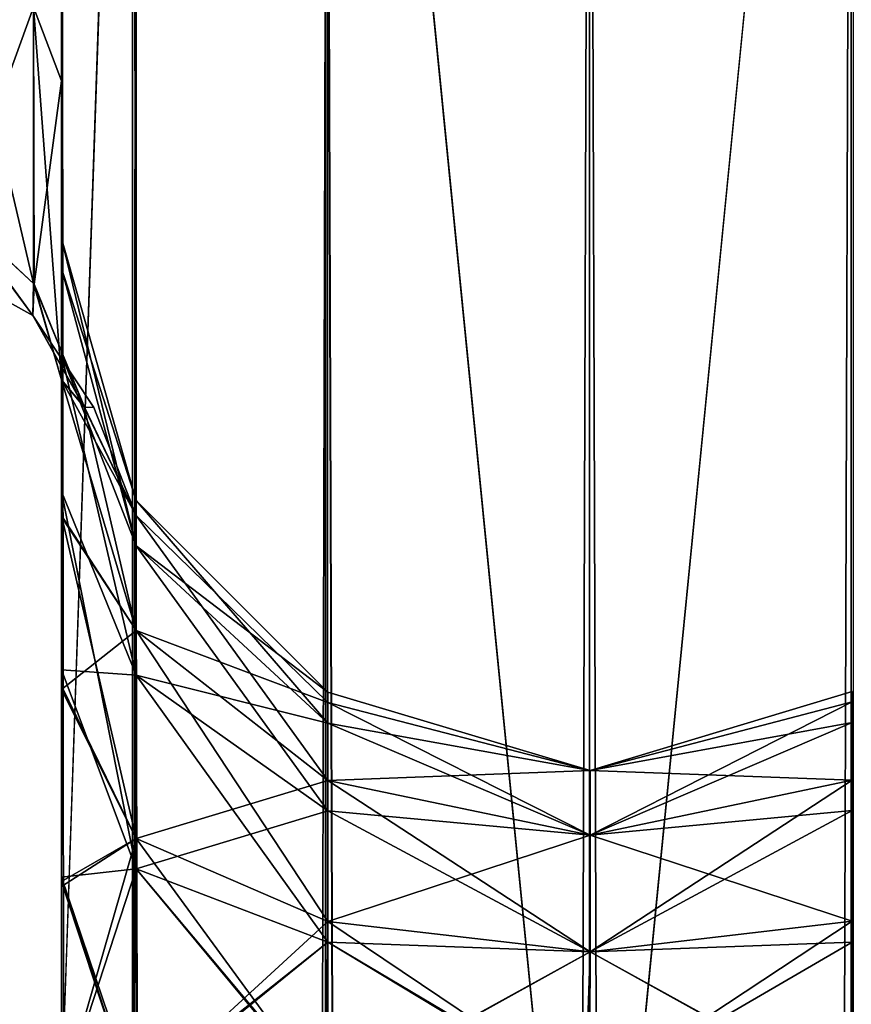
# Model space of a CAD drawing. Extents: x -23 to 470, y -2000 to 0.
# Tile 204 of 247: x 239 to 259, y -70 to -46. Entities that reach past the tile are written whole.
import ezdxf

# ---------------------------------------------------------------- set-up
doc = ezdxf.new("R2010")
doc.units = 0
doc.header["$LTSCALE"] = 65.185185
for name, color, linetype in [('274', 7, 'CONTINUOUS'), ('289', 7, 'CONTINUOUS'), ('290', 7, 'CONTINUOUS'), ('305', 7, 'CONTINUOUS'), ('306', 7, 'CONTINUOUS'), ('309', 7, 'CONTINUOUS'), ('310', 7, 'CONTINUOUS'), ('315', 7, 'CONTINUOUS'), ('316', 7, 'CONTINUOUS'), ('317', 7, 'CONTINUOUS'), ('318', 7, 'CONTINUOUS'), ('319', 7, 'CONTINUOUS'), ('334', 7, 'CONTINUOUS')]:
    doc.layers.add(name, color=color, linetype=linetype)

msp = doc.modelspace()

# ---------------------------------------------------------------- linework, layer by layer
at = {"layer": '274', "linetype": 'CONTINUOUS'}
for points in [[(240.45, -52.056, -35.671), (240.45, -54.119, -30.718), (240.45, -12.5, -95), (240.45, -52.056, -35.671)], [(240.45, -12.5, -95), (240.45, -54.119, -30.718), (240.45, -24.269, -28.753), (240.45, -12.5, -95)], [(240.45, -51.35, -40.999), (240.45, -52.056, -35.671), (240.45, -12.5, -95), (240.45, -51.35, -40.999)], [(240.45, -52.056, -46.327), (240.45, -51.35, -40.999), (240.45, -12.5, -95), (240.45, -52.056, -46.327)], [(240.45, -54.118, -51.28), (240.45, -52.056, -46.327), (240.45, -12.5, -95), (240.45, -54.118, -51.28)], [(240.45, -57.385, -55.521), (240.45, -54.118, -51.28), (240.45, -12.5, -95), (240.45, -57.385, -55.521)], [(240.45, -61.644, -58.772), (240.45, -57.385, -55.521), (240.45, -12.5, -95), (240.45, -61.644, -58.772)], [(240.45, -66.59, -60.815), (240.45, -61.644, -58.772), (240.45, -12.5, -95), (240.45, -66.59, -60.815)], [(240.45, -61.645, -64.228), (240.45, -66.59, -60.815), (240.45, -12.5, -95), (240.45, -61.645, -64.228)], [(240.45, -57.386, -67.478), (240.45, -61.645, -64.228), (240.45, -12.5, -95), (240.45, -57.386, -67.478)], [(240.45, -54.119, -71.718), (240.45, -57.386, -67.478), (240.45, -12.5, -95), (240.45, -54.119, -71.718)], [(240.45, -52.056, -76.671), (240.45, -54.119, -71.718), (240.45, -12.5, -95), (240.45, -52.056, -76.671)], [(240.45, -51.35, -81.999), (240.45, -52.056, -76.671), (240.45, -12.5, -95), (240.45, -51.35, -81.999)], [(240.45, -52.056, -87.327), (240.45, -51.35, -81.999), (240.45, -12.5, -95), (240.45, -52.056, -87.327)], [(240.45, -54.118, -92.28), (240.45, -52.056, -87.327), (240.45, -12.5, -95), (240.45, -54.118, -92.28)], [(240.45, -57.385, -96.521), (240.45, -54.118, -92.28), (240.45, -12.5, -95), (240.45, -57.385, -96.521)], [(240.45, -13.067, -97.86), (240.45, -57.385, -96.521), (240.45, -12.5, -95), (240.45, -13.067, -97.86)], [(240.45, -12.5, 95), (240.45, -12.5, 24.51), (240.45, -54.119, 92.282), (240.45, -12.5, 95)], [(240.45, -54.119, 92.282), (240.45, -12.5, 24.51), (240.45, -52.056, 87.329), (240.45, -54.119, 92.282)], [(240.45, -52.056, 87.329), (240.45, -12.5, 24.51), (240.45, -51.35, 82.001), (240.45, -52.056, 87.329)], [(240.45, -51.35, 82.001), (240.45, -12.5, 24.51), (240.45, -52.056, 76.673), (240.45, -51.35, 82.001)], [(240.45, -52.056, 76.673), (240.45, -12.5, 24.51), (240.45, -54.118, 71.72), (240.45, -52.056, 76.673)], [(240.45, -54.118, 71.72), (240.45, -12.5, 24.51), (240.45, -57.385, 67.479), (240.45, -54.118, 71.72)], [(240.45, -57.385, 67.479), (240.45, -12.5, 24.51), (240.45, -61.644, 64.228), (240.45, -57.385, 67.479)], [(240.45, -61.644, 64.228), (240.45, -12.5, 24.51), (240.45, -61.645, 58.772), (240.45, -61.644, 64.228)], [(240.45, -61.645, 58.772), (240.45, -12.5, 24.51), (240.45, -57.386, 55.522), (240.45, -61.645, 58.772)], [(240.45, -57.386, 55.522), (240.45, -12.5, 24.51), (240.45, -54.119, 51.282), (240.45, -57.386, 55.522)], [(240.45, -54.119, 51.282), (240.45, -12.5, 24.51), (240.45, -52.056, 46.329), (240.45, -54.119, 51.282)], [(240.45, -52.056, 46.329), (240.45, -12.5, 24.51), (240.45, -51.35, 41.001), (240.45, -52.056, 46.329)], [(240.45, -51.35, 41.001), (240.45, -12.5, 24.51), (240.45, -24.268, 28.753), (240.45, -51.35, 41.001)], [(240.45, -13.067, 97.86), (240.45, -12.5, 95), (240.45, -57.386, 96.522), (240.45, -13.067, 97.86)], [(240.45, -57.386, 96.522), (240.45, -12.5, 95), (240.45, -54.119, 92.282), (240.45, -57.386, 96.522)], [(240.45, -13.5, -98.734), (240.45, -57.385, -96.521), (240.45, -13.067, -97.86), (240.45, -13.5, -98.734)], [(240.45, -13.5, 98.734), (240.45, -13.067, 97.86), (240.45, -61.645, 99.772), (240.45, -13.5, 98.734)], [(240.45, -61.645, 99.772), (240.45, -13.067, 97.86), (240.45, -57.386, 96.522), (240.45, -61.645, 99.772)], [(240.45, -61.644, -99.772), (240.45, -57.385, -96.521), (240.45, -13.5, -98.734), (240.45, -61.644, -99.772)], [(240.45, -14.695, -100.301), (240.45, -61.644, -99.772), (240.45, -13.5, -98.734), (240.45, -14.695, -100.301)], [(240.45, -14.695, 100.301), (240.45, -13.5, 98.734), (240.45, -61.645, 99.772), (240.45, -14.695, 100.301)], [(240.45, -16.266, -101.5), (240.45, -61.644, -99.772), (240.45, -14.695, -100.301), (240.45, -16.266, -101.5)], [(240.45, -16.266, 101.5), (240.45, -14.695, 100.301), (240.45, -66.591, 101.816), (240.45, -16.266, 101.5)], [(240.45, -66.591, 101.816), (240.45, -14.695, 100.301), (240.45, -61.645, 99.772), (240.45, -66.591, 101.816)], [(240.45, -17.135, -101.931), (240.45, -61.644, -99.772), (240.45, -16.266, -101.5), (240.45, -17.135, -101.931)], [(240.45, -17.135, 101.931), (240.45, -16.266, 101.5), (240.45, -66.591, 101.816), (240.45, -17.135, 101.931)], [(240.45, -66.59, -101.815), (240.45, -61.644, -99.772), (240.45, -17.135, -101.931), (240.45, -66.59, -101.815)], [(240.45, -20, -102.5), (240.45, -66.59, -101.815), (240.45, -17.135, -101.931), (240.45, -20, -102.5)], [(240.45, -20, 102.5), (240.45, -17.135, 101.931), (240.45, -71.85, 102.5), (240.45, -20, 102.5)], [(240.45, -71.85, 102.5), (240.45, -17.135, 101.931), (240.45, -66.591, 101.816), (240.45, -71.85, 102.5)], [(240.45, -71.85, -102.5), (240.45, -66.59, -101.815), (240.45, -20, -102.5), (240.45, -71.85, -102.5)], [(240.45, -52.056, 35.673), (240.45, -51.35, 41.001), (240.45, -24.268, 28.753), (240.45, -52.056, 35.673)], [(240.45, -54.118, 30.72), (240.45, -52.056, 35.673), (240.45, -24.268, 28.753), (240.45, -54.118, 30.72)], [(240.45, -36.75, 27.648), (240.45, -54.118, 30.72), (240.45, -24.268, 28.753), (240.45, -36.75, 27.648)], [(240.45, -54.119, -30.718), (240.45, -57.386, -26.478), (240.45, -24.269, -28.753), (240.45, -54.119, -30.718)], [(240.45, -24.269, -28.753), (240.45, -57.386, -26.478), (240.45, -36.751, -27.648), (240.45, -24.269, -28.753)], [(240.45, -57.385, 26.479), (240.45, -54.118, 30.72), (240.45, -36.75, 27.648), (240.45, -57.385, 26.479)], [(240.45, -47.582, 21.378), (240.45, -57.385, 26.479), (240.45, -36.75, 27.648), (240.45, -47.582, 21.378)], [(240.45, -57.386, -26.478), (240.45, -61.645, -23.228), (240.45, -36.751, -27.648), (240.45, -57.386, -26.478)], [(240.45, -36.751, -27.648), (240.45, -61.645, -23.228), (240.45, -47.582, -21.378), (240.45, -36.751, -27.648)], [(240.45, -57.995, -15.109), (240.45, -54.723, -11.265), (240.45, -47.582, -21.378), (240.45, -57.995, -15.109)], [(240.45, -62.11, -18.038), (240.45, -57.995, -15.109), (240.45, -47.582, -21.378), (240.45, -62.11, -18.038)], [(240.45, -66.819, -19.873), (240.45, -62.11, -18.038), (240.45, -47.582, -21.378), (240.45, -66.819, -19.873)], [(240.45, -71.85, -20.5), (240.45, -66.819, -19.873), (240.45, -47.582, -21.378), (240.45, -71.85, -20.5)], [(240.45, -66.591, -21.184), (240.45, -71.85, -20.5), (240.45, -47.582, -21.378), (240.45, -66.591, -21.184)], [(240.45, -61.645, -23.228), (240.45, -66.591, -21.184), (240.45, -47.582, -21.378), (240.45, -61.645, -23.228)], [(240.45, -61.644, 23.228), (240.45, -57.385, 26.479), (240.45, -47.582, 21.378), (240.45, -61.644, 23.228)], [(240.45, -66.59, 21.185), (240.45, -61.644, 23.228), (240.45, -47.582, 21.378), (240.45, -66.59, 21.185)], [(240.45, -62.025, 17.992), (240.45, -66.59, 21.185), (240.45, -47.582, 21.378), (240.45, -62.025, 17.992)], [(240.45, -57.961, 15.078), (240.45, -62.025, 17.992), (240.45, -47.582, 21.378), (240.45, -57.961, 15.078)], [(240.45, -54.723, 11.265), (240.45, -57.961, 15.078), (240.45, -47.582, 21.378), (240.45, -54.723, 11.265)], [(240.45, -66.59, 62.185), (240.45, -61.644, 64.228), (240.45, -61.645, 58.772), (240.45, -66.59, 62.185)], [(240.45, -66.591, -62.184), (240.45, -66.59, -60.815), (240.45, -61.645, -64.228), (240.45, -66.591, -62.184)], [(240.45, -66.591, 60.816), (240.45, -66.59, 62.185), (240.45, -61.645, 58.772), (240.45, -66.591, 60.816)], [(240.45, -66.698, 19.842), (240.45, -66.59, 21.185), (240.45, -62.025, 17.992), (240.45, -66.698, 19.842)], [(240.45, -71.85, -61.5), (240.45, -66.59, -60.815), (240.45, -66.591, -62.184), (240.45, -71.85, -61.5)], [(240.45, -71.85, 61.5), (240.45, -66.59, 62.185), (240.45, -66.591, 60.816), (240.45, -71.85, 61.5)], [(240.45, -71.85, 20.5), (240.45, -66.59, 21.185), (240.45, -66.698, 19.842), (240.45, -71.85, 20.5)]]:
    msp.add_3dface(points, dxfattribs=at)
at = {"layer": '289', "linetype": 'CONTINUOUS'}
for points in [[(240.45, -47.582, 21.378), (240.45, -36.75, 27.648), (239.781, -45.828, 19.607), (240.45, -47.582, 21.378)], [(237.947, -44.595, 18.252), (237.986, -50.752, 9.591), (239.781, -45.828, 19.607), (237.947, -44.595, 18.252)], [(239.793, -52.439, 10.303), (239.781, -45.828, 19.607), (237.986, -50.752, 9.591), (239.793, -52.439, 10.303)], [(239.793, -52.439, 10.303), (240.45, -47.582, 21.378), (239.781, -45.828, 19.607), (239.793, -52.439, 10.303)], [(240.45, -54.723, 11.265), (240.45, -47.582, 21.378), (239.793, -52.439, 10.303), (240.45, -54.723, 11.265)]]:
    msp.add_3dface(points, dxfattribs=at)
at = {"layer": '290', "linetype": 'CONTINUOUS'}
for points in [[(240.45, -36.751, -27.648), (240.45, -47.582, -21.378), (239.781, -45.828, -19.607), (240.45, -36.751, -27.648)], [(237.947, -44.595, -18.251), (239.781, -45.828, -19.607), (239.781, -52.42, -10.294), (237.947, -44.595, -18.251)], [(237.947, -44.595, -18.251), (239.781, -52.42, -10.294), (237.947, -50.731, -9.582), (237.947, -44.595, -18.251)], [(240.45, -47.582, -21.378), (240.45, -54.723, -11.265), (239.781, -45.828, -19.607), (240.45, -47.582, -21.378)], [(239.781, -45.828, -19.607), (240.45, -54.723, -11.265), (239.781, -52.42, -10.294), (239.781, -45.828, -19.607)]]:
    msp.add_3dface(points, dxfattribs=at)
at = {"layer": '305', "linetype": 'CONTINUOUS'}
for points in [[(259.35, -20, 113.412), (253.05, -20, 115.1), (259.35, -1980, 113.412), (259.35, -20, 113.412)], [(259.35, -1980, 113.412), (253.05, -20, 115.1), (253.05, -83.45, 115.1), (259.35, -1980, 113.412)]]:
    msp.add_3dface(points, dxfattribs=at)
at = {"layer": '306', "linetype": 'CONTINUOUS'}
for points in [[(240.45, -20, 102.5), (240.45, -71.85, 102.5), (242.138, -1980, 108.8), (240.45, -20, 102.5)], [(242.138, -20, 108.8), (240.45, -20, 102.5), (242.138, -1980, 108.8), (242.138, -20, 108.8)], [(246.747, -20, 113.41), (242.138, -20, 108.8), (246.747, -1980, 113.41), (246.747, -20, 113.41)], [(242.138, -20, 108.8), (242.138, -1980, 108.8), (246.747, -1980, 113.41), (242.138, -20, 108.8)], [(253.05, -20, 115.1), (246.747, -20, 113.41), (253.05, -83.45, 115.1), (253.05, -20, 115.1)], [(253.05, -1980, 115.1), (246.747, -20, 113.41), (246.747, -1980, 113.41), (253.05, -1980, 115.1)], [(246.747, -20, 113.41), (253.05, -1980, 115.1), (253.05, -1916.55, 115.1), (246.747, -20, 113.41)], [(246.747, -20, 113.41), (253.05, -1916.55, 115.1), (253.05, -83.45, 115.1), (246.747, -20, 113.41)]]:
    msp.add_3dface(points, dxfattribs=at)
at = {"layer": '309', "linetype": 'CONTINUOUS'}
for points in [[(253.05, -20, -115), (259.3, -20, -113.325), (253.05, -83.45, -115), (253.05, -20, -115)], [(259.3, -20, -113.325), (259.3, -1980, -113.325), (253.05, -1980, -115), (259.3, -20, -113.325)], [(259.3, -20, -113.325), (253.05, -1980, -115), (253.05, -1916.55, -115), (259.3, -20, -113.325)], [(253.05, -83.45, -115), (259.3, -20, -113.325), (253.05, -1916.55, -115), (253.05, -83.45, -115)], [(259.3, -20, -113.325), (263.875, -20, -108.75), (259.3, -1980, -113.325), (259.3, -20, -113.325)]]:
    msp.add_3dface(points, dxfattribs=at)
at = {"layer": '310', "linetype": 'CONTINUOUS'}
for points in [[(240.45, -71.85, -102.5), (240.45, -20, -102.5), (242.225, -20, -108.75), (240.45, -71.85, -102.5)], [(240.45, -1928.15, -102.5), (240.45, -71.85, -102.5), (242.225, -20, -108.75), (240.45, -1928.15, -102.5)], [(240.45, -1980, -102.5), (240.45, -1928.15, -102.5), (242.225, -20, -108.75), (240.45, -1980, -102.5)], [(240.45, -1980, -102.5), (242.225, -20, -108.75), (242.225, -1980, -108.75), (240.45, -1980, -102.5)], [(242.225, -20, -108.75), (246.797, -20, -113.323), (242.225, -1980, -108.75), (242.225, -20, -108.75)], [(246.797, -20, -113.323), (246.797, -1980, -113.323), (242.225, -1980, -108.75), (246.797, -20, -113.323)], [(246.797, -20, -113.323), (253.05, -20, -115), (246.797, -1980, -113.323), (246.797, -20, -113.323)], [(246.797, -1980, -113.323), (253.05, -20, -115), (253.05, -83.45, -115), (246.797, -1980, -113.323)]]:
    msp.add_3dface(points, dxfattribs=at)
at = {"layer": '315', "linetype": 'CONTINUOUS'}
for points in [[(240.45, -52.056, 87.329), (240.45, -51.35, 82.001), (242.225, -58.685, 87.453), (240.45, -52.056, 87.329)], [(240.45, -51.35, 82.001), (240.45, -52.056, 76.673), (242.225, -57.6, 82), (240.45, -51.35, 82.001)], [(242.225, -58.685, 87.453), (240.45, -51.35, 82.001), (242.225, -57.6, 82), (242.225, -58.685, 87.453)], [(240.45, -54.119, 92.282), (240.45, -52.056, 87.329), (242.225, -58.685, 87.453), (240.45, -54.119, 92.282)], [(240.45, -52.056, 76.673), (240.45, -54.118, 71.72), (242.225, -58.685, 76.547), (240.45, -52.056, 76.673)], [(242.225, -57.6, 82), (240.45, -52.056, 76.673), (242.225, -58.685, 76.547), (242.225, -57.6, 82)], [(240.45, -54.118, 71.72), (240.45, -57.385, 67.479), (242.225, -61.774, 71.924), (240.45, -54.118, 71.72)], [(242.225, -58.685, 76.547), (240.45, -54.118, 71.72), (242.225, -61.774, 71.924), (242.225, -58.685, 76.547)], [(240.45, -57.386, 96.522), (240.45, -54.119, 92.282), (242.225, -61.774, 92.076), (240.45, -57.386, 96.522)], [(242.225, -61.774, 92.076), (240.45, -54.119, 92.282), (242.225, -58.685, 87.453), (242.225, -61.774, 92.076)], [(240.45, -57.385, 67.479), (240.45, -61.644, 64.228), (242.225, -61.774, 71.924), (240.45, -57.385, 67.479)], [(240.45, -61.645, 99.772), (240.45, -57.386, 96.522), (242.225, -66.397, 95.165), (240.45, -61.645, 99.772)], [(242.225, -66.397, 95.165), (240.45, -57.386, 96.522), (242.225, -61.774, 92.076), (242.225, -66.397, 95.165)], [(246.806, -62.179, 82), (246.806, -62.915, 85.701), (242.225, -57.6, 82), (246.806, -62.179, 82)], [(246.806, -62.179, 82), (242.225, -57.6, 82), (242.225, -58.685, 76.547), (246.806, -62.179, 82)], [(246.806, -62.915, 85.701), (242.225, -58.685, 87.453), (242.225, -57.6, 82), (246.806, -62.915, 85.701)], [(246.806, -62.915, 78.299), (246.806, -62.179, 82), (242.225, -58.685, 76.547), (246.806, -62.915, 78.299)], [(246.806, -62.915, 78.299), (242.225, -58.685, 76.547), (242.225, -61.774, 71.924), (246.806, -62.915, 78.299)], [(246.806, -62.915, 85.701), (246.806, -65.011, 88.839), (242.225, -58.685, 87.453), (246.806, -62.915, 85.701)], [(246.806, -65.011, 88.839), (242.225, -61.774, 92.076), (242.225, -58.685, 87.453), (246.806, -65.011, 88.839)], [(240.45, -61.644, 64.228), (240.45, -66.59, 62.185), (242.225, -66.397, 68.835), (240.45, -61.644, 64.228)], [(242.225, -61.774, 71.924), (240.45, -61.644, 64.228), (242.225, -66.397, 68.835), (242.225, -61.774, 71.924)], [(240.45, -66.591, 101.816), (240.45, -61.645, 99.772), (242.225, -66.397, 95.165), (240.45, -66.591, 101.816)], [(246.806, -65.011, 75.161), (246.806, -62.915, 78.299), (242.225, -61.774, 71.924), (246.806, -65.011, 75.161)], [(246.806, -65.011, 75.161), (242.225, -61.774, 71.924), (242.225, -66.397, 68.835), (246.806, -65.011, 75.161)], [(246.806, -65.011, 88.839), (246.806, -68.149, 90.935), (242.225, -61.774, 92.076), (246.806, -65.011, 88.839)], [(246.806, -68.149, 90.935), (242.225, -66.397, 95.165), (242.225, -61.774, 92.076), (246.806, -68.149, 90.935)], [(253.063, -64.051, 80.22), (253.063, -64.051, 83.78), (246.806, -62.179, 82), (253.063, -64.051, 80.22)], [(246.806, -62.915, 78.299), (253.063, -64.051, 80.22), (246.806, -62.179, 82), (246.806, -62.915, 78.299)], [(246.806, -62.179, 82), (253.063, -64.051, 83.78), (246.806, -62.915, 85.701), (246.806, -62.179, 82)], [(259.317, -62.903, 78.294), (259.317, -62.165, 82), (253.063, -64.051, 80.22), (259.317, -62.903, 78.294)], [(259.317, -62.165, 82), (259.317, -62.903, 85.706), (253.063, -64.051, 83.78), (259.317, -62.165, 82)], [(253.063, -64.051, 80.22), (259.317, -62.165, 82), (253.063, -64.051, 83.78), (253.063, -64.051, 80.22)], [(253.063, -65.595, 77.012), (253.063, -64.051, 80.22), (246.806, -62.915, 78.299), (253.063, -65.595, 77.012)], [(246.806, -65.011, 75.161), (253.063, -65.595, 77.012), (246.806, -62.915, 78.299), (246.806, -65.011, 75.161)], [(253.063, -64.051, 83.78), (253.063, -65.595, 86.988), (246.806, -62.915, 85.701), (253.063, -64.051, 83.78)], [(246.806, -62.915, 85.701), (253.063, -65.595, 86.988), (246.806, -65.011, 88.839), (246.806, -62.915, 85.701)], [(259.317, -65.002, 75.152), (259.317, -62.903, 78.294), (253.063, -65.595, 77.012), (259.317, -65.002, 75.152)], [(253.063, -65.595, 77.012), (259.317, -62.903, 78.294), (253.063, -64.051, 80.22), (253.063, -65.595, 77.012)], [(259.317, -62.903, 85.706), (259.317, -65.002, 88.848), (253.063, -65.595, 86.988), (259.317, -62.903, 85.706)], [(253.063, -64.051, 83.78), (259.317, -62.903, 85.706), (253.063, -65.595, 86.988), (253.063, -64.051, 83.78)], [(246.806, -68.149, 73.065), (246.806, -65.011, 75.161), (242.225, -66.397, 68.835), (246.806, -68.149, 73.065)], [(253.063, -68.379, 74.792), (253.063, -65.595, 77.012), (246.806, -65.011, 75.161), (253.063, -68.379, 74.792)], [(246.806, -68.149, 73.065), (253.063, -68.379, 74.792), (246.806, -65.011, 75.161), (246.806, -68.149, 73.065)], [(253.063, -65.595, 86.988), (253.063, -68.379, 89.208), (246.806, -65.011, 88.839), (253.063, -65.595, 86.988)], [(246.806, -65.011, 88.839), (253.063, -68.379, 89.208), (246.806, -68.149, 90.935), (246.806, -65.011, 88.839)], [(259.317, -68.144, 73.053), (259.317, -65.002, 75.152), (253.063, -68.379, 74.792), (259.317, -68.144, 73.053)], [(253.063, -68.379, 74.792), (259.317, -65.002, 75.152), (253.063, -65.595, 77.012), (253.063, -68.379, 74.792)], [(259.317, -65.002, 88.848), (259.317, -68.144, 90.947), (253.063, -68.379, 89.208), (259.317, -65.002, 88.848)], [(253.063, -65.595, 86.988), (259.317, -65.002, 88.848), (253.063, -68.379, 89.208), (253.063, -65.595, 86.988)], [(242.138, -71.85, 96.2), (240.45, -66.591, 101.816), (242.225, -66.397, 95.165), (242.138, -71.85, 96.2)], [(240.45, -66.59, 62.185), (240.45, -71.85, 61.5), (242.225, -66.397, 68.835), (240.45, -66.59, 62.185)], [(242.225, -66.397, 68.835), (240.45, -71.85, 61.5), (242.225, -71.85, 67.75), (242.225, -66.397, 68.835)], [(246.756, -71.85, 91.585), (242.138, -71.85, 96.2), (242.225, -66.397, 95.165), (246.756, -71.85, 91.585)], [(246.806, -68.149, 73.065), (242.225, -66.397, 68.835), (242.225, -71.85, 67.75), (246.806, -68.149, 73.065)], [(246.806, -68.149, 90.935), (246.756, -71.85, 91.585), (242.225, -66.397, 95.165), (246.806, -68.149, 90.935)], [(240.45, -71.85, 102.5), (240.45, -66.591, 101.816), (242.138, -71.85, 96.2), (240.45, -71.85, 102.5)], [(246.806, -71.85, 72.329), (246.806, -68.149, 73.065), (242.225, -71.85, 67.75), (246.806, -71.85, 72.329)], [(246.756, -71.85, 91.585), (246.806, -68.149, 90.935), (252.949, -71.85, 89.9), (246.756, -71.85, 91.585)], [(246.806, -71.85, 72.329), (253.063, -68.379, 74.792), (246.806, -68.149, 73.065), (246.806, -71.85, 72.329)], [(253.063, -68.379, 89.208), (252.949, -71.85, 89.9), (246.806, -68.149, 90.935), (253.063, -68.379, 89.208)], [(259.32, -71.85, 72.314), (259.317, -68.144, 73.053), (252.95, -71.85, 74), (259.32, -71.85, 72.314)], [(252.95, -71.85, 74), (259.317, -68.144, 73.053), (253.063, -68.379, 74.792), (252.95, -71.85, 74)], [(259.317, -68.144, 90.947), (259.37, -71.85, 91.6), (253.063, -68.379, 89.208), (259.317, -68.144, 90.947)], [(252.95, -71.85, 74), (253.063, -68.379, 74.792), (246.806, -71.85, 72.329), (252.95, -71.85, 74)], [(253.063, -68.379, 89.208), (259.37, -71.85, 91.6), (252.949, -71.85, 89.9), (253.063, -68.379, 89.208)]]:
    msp.add_3dface(points, dxfattribs=at)
at = {"layer": '316', "linetype": 'CONTINUOUS'}
for points in [[(240.45, -52.056, 46.329), (240.45, -51.35, 41.001), (242.225, -58.685, 46.453), (240.45, -52.056, 46.329)], [(240.45, -51.35, 41.001), (240.45, -52.056, 35.673), (242.225, -57.6, 41), (240.45, -51.35, 41.001)], [(242.225, -58.685, 46.453), (240.45, -51.35, 41.001), (242.225, -57.6, 41), (242.225, -58.685, 46.453)], [(240.45, -54.119, 51.282), (240.45, -52.056, 46.329), (242.225, -58.685, 46.453), (240.45, -54.119, 51.282)], [(240.45, -52.056, 35.673), (240.45, -54.118, 30.72), (242.225, -58.685, 35.547), (240.45, -52.056, 35.673)], [(242.225, -57.6, 41), (240.45, -52.056, 35.673), (242.225, -58.685, 35.547), (242.225, -57.6, 41)], [(240.45, -54.118, 30.72), (240.45, -57.385, 26.479), (242.225, -61.774, 30.924), (240.45, -54.118, 30.72)], [(242.225, -58.685, 35.547), (240.45, -54.118, 30.72), (242.225, -61.774, 30.924), (242.225, -58.685, 35.547)], [(240.45, -57.386, 55.522), (240.45, -54.119, 51.282), (242.225, -61.774, 51.076), (240.45, -57.386, 55.522)], [(242.225, -61.774, 51.076), (240.45, -54.119, 51.282), (242.225, -58.685, 46.453), (242.225, -61.774, 51.076)], [(240.45, -57.385, 26.479), (240.45, -61.644, 23.228), (242.225, -61.774, 30.924), (240.45, -57.385, 26.479)], [(240.45, -61.645, 58.772), (240.45, -57.386, 55.522), (242.225, -66.397, 54.165), (240.45, -61.645, 58.772)], [(242.225, -66.397, 54.165), (240.45, -57.386, 55.522), (242.225, -61.774, 51.076), (242.225, -66.397, 54.165)], [(246.806, -62.179, 41), (246.806, -62.915, 44.701), (242.225, -57.6, 41), (246.806, -62.179, 41)], [(246.806, -62.179, 41), (242.225, -57.6, 41), (242.225, -58.685, 35.547), (246.806, -62.179, 41)], [(246.806, -62.915, 44.701), (242.225, -58.685, 46.453), (242.225, -57.6, 41), (246.806, -62.915, 44.701)], [(246.806, -62.915, 37.299), (246.806, -62.179, 41), (242.225, -58.685, 35.547), (246.806, -62.915, 37.299)], [(246.806, -62.915, 37.299), (242.225, -58.685, 35.547), (242.225, -61.774, 30.924), (246.806, -62.915, 37.299)], [(246.806, -62.915, 44.701), (246.806, -65.011, 47.839), (242.225, -58.685, 46.453), (246.806, -62.915, 44.701)], [(246.806, -65.011, 47.839), (242.225, -61.774, 51.076), (242.225, -58.685, 46.453), (246.806, -65.011, 47.839)], [(240.45, -61.644, 23.228), (240.45, -66.59, 21.185), (242.225, -66.397, 27.835), (240.45, -61.644, 23.228)], [(242.225, -61.774, 30.924), (240.45, -61.644, 23.228), (242.225, -66.397, 27.835), (242.225, -61.774, 30.924)], [(240.45, -66.591, 60.816), (240.45, -61.645, 58.772), (242.225, -66.397, 54.165), (240.45, -66.591, 60.816)], [(246.806, -65.011, 34.161), (246.806, -62.915, 37.299), (242.225, -61.774, 30.924), (246.806, -65.011, 34.161)], [(246.806, -65.011, 34.161), (242.225, -61.774, 30.924), (242.225, -66.397, 27.835), (246.806, -65.011, 34.161)], [(246.806, -65.011, 47.839), (246.806, -68.149, 49.935), (242.225, -61.774, 51.076), (246.806, -65.011, 47.839)], [(246.806, -68.149, 49.935), (242.225, -66.397, 54.165), (242.225, -61.774, 51.076), (246.806, -68.149, 49.935)], [(253.063, -64.051, 39.22), (253.063, -64.051, 42.78), (246.806, -62.179, 41), (253.063, -64.051, 39.22)], [(246.806, -62.915, 37.299), (253.063, -64.051, 39.22), (246.806, -62.179, 41), (246.806, -62.915, 37.299)], [(246.806, -62.179, 41), (253.063, -64.051, 42.78), (246.806, -62.915, 44.701), (246.806, -62.179, 41)], [(259.317, -62.903, 37.294), (259.317, -62.165, 41), (253.063, -64.051, 39.22), (259.317, -62.903, 37.294)], [(259.317, -62.165, 41), (259.317, -62.903, 44.706), (253.063, -64.051, 42.78), (259.317, -62.165, 41)], [(253.063, -64.051, 39.22), (259.317, -62.165, 41), (253.063, -64.051, 42.78), (253.063, -64.051, 39.22)], [(253.063, -65.595, 36.012), (253.063, -64.051, 39.22), (246.806, -62.915, 37.299), (253.063, -65.595, 36.012)], [(246.806, -65.011, 34.161), (253.063, -65.595, 36.012), (246.806, -62.915, 37.299), (246.806, -65.011, 34.161)], [(253.063, -64.051, 42.78), (253.063, -65.595, 45.988), (246.806, -62.915, 44.701), (253.063, -64.051, 42.78)], [(246.806, -62.915, 44.701), (253.063, -65.595, 45.988), (246.806, -65.011, 47.839), (246.806, -62.915, 44.701)], [(259.317, -65.002, 34.152), (259.317, -62.903, 37.294), (253.063, -65.595, 36.012), (259.317, -65.002, 34.152)], [(253.063, -65.595, 36.012), (259.317, -62.903, 37.294), (253.063, -64.051, 39.22), (253.063, -65.595, 36.012)], [(259.317, -62.903, 44.706), (259.317, -65.002, 47.848), (253.063, -65.595, 45.988), (259.317, -62.903, 44.706)], [(253.063, -64.051, 42.78), (259.317, -62.903, 44.706), (253.063, -65.595, 45.988), (253.063, -64.051, 42.78)], [(246.806, -68.149, 32.065), (246.806, -65.011, 34.161), (242.225, -66.397, 27.835), (246.806, -68.149, 32.065)], [(253.063, -68.379, 33.792), (253.063, -65.595, 36.012), (246.806, -65.011, 34.161), (253.063, -68.379, 33.792)], [(246.806, -68.149, 32.065), (253.063, -68.379, 33.792), (246.806, -65.011, 34.161), (246.806, -68.149, 32.065)], [(253.063, -65.595, 45.988), (253.063, -68.379, 48.208), (246.806, -65.011, 47.839), (253.063, -65.595, 45.988)], [(246.806, -65.011, 47.839), (253.063, -68.379, 48.208), (246.806, -68.149, 49.935), (246.806, -65.011, 47.839)], [(259.317, -68.144, 32.053), (259.317, -65.002, 34.152), (253.063, -68.379, 33.792), (259.317, -68.144, 32.053)], [(253.063, -68.379, 33.792), (259.317, -65.002, 34.152), (253.063, -65.595, 36.012), (253.063, -68.379, 33.792)], [(259.317, -65.002, 47.848), (259.317, -68.144, 49.947), (253.063, -68.379, 48.208), (259.317, -65.002, 47.848)], [(253.063, -65.595, 45.988), (259.317, -65.002, 47.848), (253.063, -68.379, 48.208), (253.063, -65.595, 45.988)], [(242.225, -71.85, 55.25), (240.45, -66.591, 60.816), (242.225, -66.397, 54.165), (242.225, -71.85, 55.25)], [(240.45, -66.59, 21.185), (240.45, -71.85, 20.5), (242.225, -66.397, 27.835), (240.45, -66.59, 21.185)], [(242.225, -66.397, 27.835), (240.45, -71.85, 20.5), (242.138, -71.85, 26.8), (242.225, -66.397, 27.835)], [(246.806, -68.149, 32.065), (242.225, -66.397, 27.835), (242.138, -71.85, 26.8), (246.806, -68.149, 32.065)], [(246.806, -68.149, 49.935), (246.806, -71.85, 50.671), (242.225, -66.397, 54.165), (246.806, -68.149, 49.935)], [(246.806, -71.85, 50.671), (242.225, -71.85, 55.25), (242.225, -66.397, 54.165), (246.806, -71.85, 50.671)], [(240.45, -71.85, 61.5), (240.45, -66.591, 60.816), (242.225, -71.85, 55.25), (240.45, -71.85, 61.5)], [(246.756, -71.85, 31.415), (246.806, -68.149, 32.065), (242.138, -71.85, 26.8), (246.756, -71.85, 31.415)], [(246.756, -71.85, 31.415), (253.063, -68.379, 33.792), (246.806, -68.149, 32.065), (246.756, -71.85, 31.415)], [(253.063, -68.379, 48.208), (252.95, -71.85, 49), (246.806, -68.149, 49.935), (253.063, -68.379, 48.208)], [(246.806, -71.85, 50.671), (246.806, -68.149, 49.935), (252.95, -71.85, 49), (246.806, -71.85, 50.671)], [(259.37, -71.85, 31.4), (259.317, -68.144, 32.053), (252.949, -71.85, 33.1), (259.37, -71.85, 31.4)], [(252.949, -71.85, 33.1), (259.317, -68.144, 32.053), (253.063, -68.379, 33.792), (252.949, -71.85, 33.1)], [(259.317, -68.144, 49.947), (259.32, -71.85, 50.686), (253.063, -68.379, 48.208), (259.317, -68.144, 49.947)], [(252.949, -71.85, 33.1), (253.063, -68.379, 33.792), (246.756, -71.85, 31.415), (252.949, -71.85, 33.1)], [(253.063, -68.379, 48.208), (259.32, -71.85, 50.686), (252.95, -71.85, 49), (253.063, -68.379, 48.208)]]:
    msp.add_3dface(points, dxfattribs=at)
at = {"layer": '317', "linetype": 'CONTINUOUS'}
for points in [[(240.45, -54.723, -11.265), (240.45, -57.995, -15.109), (242.225, -60.709, -8.885), (240.45, -54.723, -11.265)], [(240.992, -55.373, -4.958), (240.45, -54.723, -11.265), (242.225, -57.957, -3.171), (240.992, -55.373, -4.958)], [(242.225, -57.957, -3.171), (240.45, -54.723, -11.265), (242.225, -60.709, -8.885), (242.225, -57.957, -3.171)], [(240.45, -57.961, 15.078), (240.45, -54.723, 11.265), (242.225, -60.709, 8.885), (240.45, -57.961, 15.078)], [(240.45, -54.723, 11.265), (240.986, -55.371, 5.023), (242.225, -60.709, 8.885), (240.45, -54.723, 11.265)], [(240.986, -55.371, 5.023), (241.218, -55.383, 0.046), (242.225, -57.957, 3.171), (240.986, -55.371, 5.023)], [(242.225, -60.709, 8.885), (240.986, -55.371, 5.023), (242.225, -57.957, 3.171), (242.225, -60.709, 8.885)], [(241.218, -55.383, 0.046), (240.992, -55.373, -4.958), (242.225, -57.957, -3.171), (241.218, -55.383, 0.046)], [(242.225, -57.957, 3.171), (241.218, -55.383, 0.046), (242.225, -57.957, -3.171), (242.225, -57.957, 3.171)], [(240.45, -62.025, 17.992), (240.45, -57.961, 15.078), (242.225, -65.667, 12.839), (240.45, -62.025, 17.992)], [(242.225, -65.667, 12.839), (240.45, -57.961, 15.078), (242.225, -60.709, 8.885), (242.225, -65.667, 12.839)], [(240.45, -57.995, -15.109), (240.45, -62.11, -18.038), (242.225, -60.709, -8.885), (240.45, -57.995, -15.109)], [(246.806, -62.421, -2.152), (246.806, -62.421, 2.152), (242.225, -57.957, -3.171), (246.806, -62.421, -2.152)], [(246.806, -62.421, -2.152), (242.225, -57.957, -3.171), (242.225, -60.709, -8.885), (246.806, -62.421, -2.152)], [(246.806, -62.421, 2.152), (246.806, -64.289, 6.03), (242.225, -57.957, 3.171), (246.806, -62.421, 2.152)], [(246.806, -62.421, 2.152), (242.225, -57.957, 3.171), (242.225, -57.957, -3.171), (246.806, -62.421, 2.152)], [(246.806, -64.289, 6.03), (242.225, -60.709, 8.885), (242.225, -57.957, 3.171), (246.806, -64.289, 6.03)], [(242.225, -60.709, -8.885), (240.45, -62.11, -18.038), (242.225, -65.667, -12.839), (242.225, -60.709, -8.885)], [(246.806, -64.289, -6.03), (246.806, -62.421, -2.152), (242.225, -60.709, -8.885), (246.806, -64.289, -6.03)], [(246.806, -64.289, -6.03), (242.225, -60.709, -8.885), (242.225, -65.667, -12.839), (246.806, -64.289, -6.03)], [(246.806, -64.289, 6.03), (246.806, -67.654, 8.714), (242.225, -60.709, 8.885), (246.806, -64.289, 6.03)], [(246.806, -67.654, 8.714), (242.225, -65.667, 12.839), (242.225, -60.709, 8.885), (246.806, -67.654, 8.714)], [(240.45, -66.698, 19.842), (240.45, -62.025, 17.992), (242.225, -65.667, 12.839), (240.45, -66.698, 19.842)], [(240.45, -62.11, -18.038), (240.45, -66.819, -19.873), (242.225, -65.667, -12.839), (240.45, -62.11, -18.038)], [(253.063, -64.051, -1.78), (253.063, -64.051, 1.78), (246.806, -62.421, -2.152), (253.063, -64.051, -1.78)], [(246.806, -64.289, -6.03), (253.063, -64.051, -1.78), (246.806, -62.421, -2.152), (246.806, -64.289, -6.03)], [(253.063, -64.051, 1.78), (253.063, -65.595, 4.988), (246.806, -62.421, 2.152), (253.063, -64.051, 1.78)], [(246.806, -62.421, -2.152), (253.063, -64.051, 1.78), (246.806, -62.421, 2.152), (246.806, -62.421, -2.152)], [(246.806, -62.421, 2.152), (253.063, -65.595, 4.988), (246.806, -64.289, 6.03), (246.806, -62.421, 2.152)], [(259.317, -64.278, -6.038), (259.317, -62.408, -2.155), (253.063, -65.595, -4.988), (259.317, -64.278, -6.038)], [(259.317, -62.408, -2.155), (259.317, -62.408, 2.155), (253.063, -64.051, -1.78), (259.317, -62.408, -2.155)], [(253.063, -65.595, -4.988), (259.317, -62.408, -2.155), (253.063, -64.051, -1.78), (253.063, -65.595, -4.988)], [(259.317, -62.408, 2.155), (259.317, -64.278, 6.038), (253.063, -64.051, 1.78), (259.317, -62.408, 2.155)], [(253.063, -64.051, -1.78), (259.317, -62.408, 2.155), (253.063, -64.051, 1.78), (253.063, -64.051, -1.78)], [(253.063, -65.595, -4.988), (253.063, -64.051, -1.78), (246.806, -64.289, -6.03), (253.063, -65.595, -4.988)], [(253.063, -64.051, 1.78), (259.317, -64.278, 6.038), (253.063, -65.595, 4.988), (253.063, -64.051, 1.78)], [(246.806, -67.654, -8.714), (246.806, -64.289, -6.03), (242.225, -65.667, -12.839), (246.806, -67.654, -8.714)], [(246.806, -67.654, -8.714), (253.063, -65.595, -4.988), (246.806, -64.289, -6.03), (246.806, -67.654, -8.714)], [(253.063, -65.595, 4.988), (253.063, -68.379, 7.208), (246.806, -64.289, 6.03), (253.063, -65.595, 4.988)], [(246.806, -64.289, 6.03), (253.063, -68.379, 7.208), (246.806, -67.654, 8.714), (246.806, -64.289, 6.03)], [(259.317, -67.648, -8.725), (259.317, -64.278, -6.038), (253.063, -68.379, -7.208), (259.317, -67.648, -8.725)], [(253.063, -68.379, -7.208), (259.317, -64.278, -6.038), (253.063, -65.595, -4.988), (253.063, -68.379, -7.208)], [(259.317, -64.278, 6.038), (259.317, -67.648, 8.725), (253.063, -65.595, 4.988), (259.317, -64.278, 6.038)], [(240.45, -66.819, -19.873), (240.45, -71.85, -20.5), (242.225, -65.667, -12.839), (240.45, -66.819, -19.873)], [(242.225, -65.667, -12.839), (240.45, -71.85, -20.5), (242.225, -71.85, -14.25), (242.225, -65.667, -12.839)], [(242.138, -71.85, 14.2), (240.45, -66.698, 19.842), (242.225, -65.667, 12.839), (242.138, -71.85, 14.2)], [(246.752, -71.85, 9.587), (242.138, -71.85, 14.2), (242.225, -65.667, 12.839), (246.752, -71.85, 9.587)], [(246.806, -67.654, -8.714), (242.225, -65.667, -12.839), (242.225, -71.85, -14.25), (246.806, -67.654, -8.714)], [(246.806, -67.654, 8.714), (246.752, -71.85, 9.587), (242.225, -65.667, 12.839), (246.806, -67.654, 8.714)], [(253.063, -68.379, -7.208), (253.063, -65.595, -4.988), (246.806, -67.654, -8.714), (253.063, -68.379, -7.208)], [(253.063, -65.595, 4.988), (259.317, -67.648, 8.725), (253.063, -68.379, 7.208), (253.063, -65.595, 4.988)], [(240.45, -71.85, 20.5), (240.45, -66.698, 19.842), (242.138, -71.85, 14.2), (240.45, -71.85, 20.5)], [(246.806, -71.85, -9.671), (246.806, -67.654, -8.714), (242.225, -71.85, -14.25), (246.806, -71.85, -9.671)], [(246.752, -71.85, 9.587), (246.806, -67.654, 8.714), (253.05, -71.85, 7.9), (246.752, -71.85, 9.587)], [(246.806, -71.85, -9.671), (253.063, -68.379, -7.208), (246.806, -67.654, -8.714), (246.806, -71.85, -9.671)], [(253.063, -68.379, 7.208), (253.05, -71.85, 7.9), (246.806, -67.654, 8.714), (253.063, -68.379, 7.208)], [(259.32, -71.85, -9.686), (259.317, -67.648, -8.725), (252.95, -71.85, -8), (259.32, -71.85, -9.686)], [(252.95, -71.85, -8), (259.317, -67.648, -8.725), (253.063, -68.379, -7.208), (252.95, -71.85, -8)], [(259.317, -67.648, 8.725), (259.367, -71.85, 9.598), (253.063, -68.379, 7.208), (259.317, -67.648, 8.725)], [(252.95, -71.85, -8), (253.063, -68.379, -7.208), (246.806, -71.85, -9.671), (252.95, -71.85, -8)], [(253.063, -68.379, 7.208), (259.367, -71.85, 9.598), (253.05, -71.85, 7.9), (253.063, -68.379, 7.208)]]:
    msp.add_3dface(points, dxfattribs=at)
at = {"layer": '318', "linetype": 'CONTINUOUS'}
for points in [[(240.45, -52.056, -35.671), (240.45, -51.35, -40.999), (242.225, -58.685, -35.547), (240.45, -52.056, -35.671)], [(240.45, -51.35, -40.999), (240.45, -52.056, -46.327), (242.225, -57.6, -41), (240.45, -51.35, -40.999)], [(242.225, -58.685, -35.547), (240.45, -51.35, -40.999), (242.225, -57.6, -41), (242.225, -58.685, -35.547)], [(240.45, -54.119, -30.718), (240.45, -52.056, -35.671), (242.225, -58.685, -35.547), (240.45, -54.119, -30.718)], [(240.45, -52.056, -46.327), (240.45, -54.118, -51.28), (242.225, -58.685, -46.453), (240.45, -52.056, -46.327)], [(242.225, -57.6, -41), (240.45, -52.056, -46.327), (242.225, -58.685, -46.453), (242.225, -57.6, -41)], [(240.45, -54.118, -51.28), (240.45, -57.385, -55.521), (242.225, -61.774, -51.076), (240.45, -54.118, -51.28)], [(242.225, -58.685, -46.453), (240.45, -54.118, -51.28), (242.225, -61.774, -51.076), (242.225, -58.685, -46.453)], [(240.45, -57.386, -26.478), (240.45, -54.119, -30.718), (242.225, -61.774, -30.924), (240.45, -57.386, -26.478)], [(242.225, -61.774, -30.924), (240.45, -54.119, -30.718), (242.225, -58.685, -35.547), (242.225, -61.774, -30.924)], [(240.45, -57.385, -55.521), (240.45, -61.644, -58.772), (242.225, -61.774, -51.076), (240.45, -57.385, -55.521)], [(240.45, -61.645, -23.228), (240.45, -57.386, -26.478), (242.225, -66.397, -27.835), (240.45, -61.645, -23.228)], [(242.225, -66.397, -27.835), (240.45, -57.386, -26.478), (242.225, -61.774, -30.924), (242.225, -66.397, -27.835)], [(246.806, -62.179, -41), (246.806, -62.915, -37.299), (242.225, -57.6, -41), (246.806, -62.179, -41)], [(246.806, -62.179, -41), (242.225, -57.6, -41), (242.225, -58.685, -46.453), (246.806, -62.179, -41)], [(246.806, -62.915, -37.299), (242.225, -58.685, -35.547), (242.225, -57.6, -41), (246.806, -62.915, -37.299)], [(246.806, -62.915, -44.701), (246.806, -62.179, -41), (242.225, -58.685, -46.453), (246.806, -62.915, -44.701)], [(246.806, -62.915, -44.701), (242.225, -58.685, -46.453), (242.225, -61.774, -51.076), (246.806, -62.915, -44.701)], [(246.806, -62.915, -37.299), (246.806, -65.011, -34.161), (242.225, -58.685, -35.547), (246.806, -62.915, -37.299)], [(246.806, -65.011, -34.161), (242.225, -61.774, -30.924), (242.225, -58.685, -35.547), (246.806, -65.011, -34.161)], [(240.45, -61.644, -58.772), (240.45, -66.59, -60.815), (242.225, -66.397, -54.165), (240.45, -61.644, -58.772)], [(242.225, -61.774, -51.076), (240.45, -61.644, -58.772), (242.225, -66.397, -54.165), (242.225, -61.774, -51.076)], [(240.45, -66.591, -21.184), (240.45, -61.645, -23.228), (242.225, -66.397, -27.835), (240.45, -66.591, -21.184)], [(246.806, -65.011, -47.839), (246.806, -62.915, -44.701), (242.225, -61.774, -51.076), (246.806, -65.011, -47.839)], [(246.806, -65.011, -47.839), (242.225, -61.774, -51.076), (242.225, -66.397, -54.165), (246.806, -65.011, -47.839)], [(246.806, -65.011, -34.161), (246.806, -68.149, -32.065), (242.225, -61.774, -30.924), (246.806, -65.011, -34.161)], [(246.806, -68.149, -32.065), (242.225, -66.397, -27.835), (242.225, -61.774, -30.924), (246.806, -68.149, -32.065)], [(253.063, -64.051, -42.78), (253.063, -64.051, -39.22), (246.806, -62.179, -41), (253.063, -64.051, -42.78)], [(246.806, -62.915, -44.701), (253.063, -64.051, -42.78), (246.806, -62.179, -41), (246.806, -62.915, -44.701)], [(246.806, -62.179, -41), (253.063, -64.051, -39.22), (246.806, -62.915, -37.299), (246.806, -62.179, -41)], [(259.317, -62.903, -44.706), (259.317, -62.165, -41), (253.063, -64.051, -42.78), (259.317, -62.903, -44.706)], [(259.317, -62.165, -41), (259.317, -62.903, -37.294), (253.063, -64.051, -39.22), (259.317, -62.165, -41)], [(253.063, -64.051, -42.78), (259.317, -62.165, -41), (253.063, -64.051, -39.22), (253.063, -64.051, -42.78)], [(253.063, -65.595, -45.988), (253.063, -64.051, -42.78), (246.806, -62.915, -44.701), (253.063, -65.595, -45.988)], [(246.806, -65.011, -47.839), (253.063, -65.595, -45.988), (246.806, -62.915, -44.701), (246.806, -65.011, -47.839)], [(253.063, -64.051, -39.22), (253.063, -65.595, -36.012), (246.806, -62.915, -37.299), (253.063, -64.051, -39.22)], [(246.806, -62.915, -37.299), (253.063, -65.595, -36.012), (246.806, -65.011, -34.161), (246.806, -62.915, -37.299)], [(259.317, -65.002, -47.848), (259.317, -62.903, -44.706), (253.063, -65.595, -45.988), (259.317, -65.002, -47.848)], [(253.063, -65.595, -45.988), (259.317, -62.903, -44.706), (253.063, -64.051, -42.78), (253.063, -65.595, -45.988)], [(259.317, -62.903, -37.294), (259.317, -65.002, -34.152), (253.063, -65.595, -36.012), (259.317, -62.903, -37.294)], [(253.063, -64.051, -39.22), (259.317, -62.903, -37.294), (253.063, -65.595, -36.012), (253.063, -64.051, -39.22)], [(246.806, -68.149, -49.935), (246.806, -65.011, -47.839), (242.225, -66.397, -54.165), (246.806, -68.149, -49.935)], [(253.063, -68.379, -48.208), (253.063, -65.595, -45.988), (246.806, -65.011, -47.839), (253.063, -68.379, -48.208)], [(246.806, -68.149, -49.935), (253.063, -68.379, -48.208), (246.806, -65.011, -47.839), (246.806, -68.149, -49.935)], [(253.063, -65.595, -36.012), (253.063, -68.379, -33.792), (246.806, -65.011, -34.161), (253.063, -65.595, -36.012)], [(246.806, -65.011, -34.161), (253.063, -68.379, -33.792), (246.806, -68.149, -32.065), (246.806, -65.011, -34.161)], [(259.317, -68.144, -49.947), (259.317, -65.002, -47.848), (253.063, -68.379, -48.208), (259.317, -68.144, -49.947)], [(253.063, -68.379, -48.208), (259.317, -65.002, -47.848), (253.063, -65.595, -45.988), (253.063, -68.379, -48.208)], [(259.317, -65.002, -34.152), (259.317, -68.144, -32.053), (253.063, -68.379, -33.792), (259.317, -65.002, -34.152)], [(253.063, -65.595, -36.012), (259.317, -65.002, -34.152), (253.063, -68.379, -33.792), (253.063, -65.595, -36.012)], [(242.225, -71.85, -26.75), (240.45, -66.591, -21.184), (242.225, -66.397, -27.835), (242.225, -71.85, -26.75)], [(240.45, -66.59, -60.815), (240.45, -71.85, -61.5), (242.225, -66.397, -54.165), (240.45, -66.59, -60.815)], [(242.225, -66.397, -54.165), (240.45, -71.85, -61.5), (242.225, -71.85, -55.25), (242.225, -66.397, -54.165)], [(246.806, -68.149, -49.935), (242.225, -66.397, -54.165), (242.225, -71.85, -55.25), (246.806, -68.149, -49.935)], [(246.806, -68.149, -32.065), (246.802, -71.85, -31.327), (242.225, -66.397, -27.835), (246.806, -68.149, -32.065)], [(246.802, -71.85, -31.327), (242.225, -71.85, -26.75), (242.225, -66.397, -27.835), (246.802, -71.85, -31.327)], [(240.45, -71.85, -20.5), (240.45, -66.591, -21.184), (242.225, -71.85, -26.75), (240.45, -71.85, -20.5)], [(246.806, -71.85, -50.671), (246.806, -68.149, -49.935), (242.225, -71.85, -55.25), (246.806, -71.85, -50.671)], [(246.802, -71.85, -31.327), (246.806, -68.149, -32.065), (253.05, -71.85, -33), (246.802, -71.85, -31.327)], [(246.806, -71.85, -50.671), (253.063, -68.379, -48.208), (246.806, -68.149, -49.935), (246.806, -71.85, -50.671)], [(253.063, -68.379, -33.792), (253.05, -71.85, -33), (246.806, -68.149, -32.065), (253.063, -68.379, -33.792)], [(259.32, -71.85, -50.686), (259.317, -68.144, -49.947), (252.95, -71.85, -49), (259.32, -71.85, -50.686)], [(252.95, -71.85, -49), (259.317, -68.144, -49.947), (253.063, -68.379, -48.208), (252.95, -71.85, -49)], [(259.317, -68.144, -32.053), (259.317, -71.85, -31.315), (253.063, -68.379, -33.792), (259.317, -68.144, -32.053)], [(252.95, -71.85, -49), (253.063, -68.379, -48.208), (246.806, -71.85, -50.671), (252.95, -71.85, -49)], [(253.063, -68.379, -33.792), (259.317, -71.85, -31.315), (253.05, -71.85, -33), (253.063, -68.379, -33.792)]]:
    msp.add_3dface(points, dxfattribs=at)
at = {"layer": '319', "linetype": 'CONTINUOUS'}
for points in [[(240.45, -52.056, -76.671), (240.45, -51.35, -81.999), (242.225, -58.685, -76.547), (240.45, -52.056, -76.671)], [(240.45, -51.35, -81.999), (240.45, -52.056, -87.327), (242.225, -57.6, -82), (240.45, -51.35, -81.999)], [(242.225, -58.685, -76.547), (240.45, -51.35, -81.999), (242.225, -57.6, -82), (242.225, -58.685, -76.547)], [(240.45, -54.119, -71.718), (240.45, -52.056, -76.671), (242.225, -58.685, -76.547), (240.45, -54.119, -71.718)], [(240.45, -52.056, -87.327), (240.45, -54.118, -92.28), (242.225, -58.685, -87.453), (240.45, -52.056, -87.327)], [(242.225, -57.6, -82), (240.45, -52.056, -87.327), (242.225, -58.685, -87.453), (242.225, -57.6, -82)], [(240.45, -54.118, -92.28), (240.45, -57.385, -96.521), (242.225, -61.774, -92.076), (240.45, -54.118, -92.28)], [(242.225, -58.685, -87.453), (240.45, -54.118, -92.28), (242.225, -61.774, -92.076), (242.225, -58.685, -87.453)], [(240.45, -57.386, -67.478), (240.45, -54.119, -71.718), (242.225, -61.774, -71.924), (240.45, -57.386, -67.478)], [(242.225, -61.774, -71.924), (240.45, -54.119, -71.718), (242.225, -58.685, -76.547), (242.225, -61.774, -71.924)], [(240.45, -57.385, -96.521), (240.45, -61.644, -99.772), (242.225, -61.774, -92.076), (240.45, -57.385, -96.521)], [(240.45, -61.645, -64.228), (240.45, -57.386, -67.478), (242.225, -66.397, -68.835), (240.45, -61.645, -64.228)], [(242.225, -66.397, -68.835), (240.45, -57.386, -67.478), (242.225, -61.774, -71.924), (242.225, -66.397, -68.835)], [(246.806, -62.179, -82), (246.806, -62.915, -78.299), (242.225, -57.6, -82), (246.806, -62.179, -82)], [(246.806, -62.179, -82), (242.225, -57.6, -82), (242.225, -58.685, -87.453), (246.806, -62.179, -82)], [(246.806, -62.915, -78.299), (242.225, -58.685, -76.547), (242.225, -57.6, -82), (246.806, -62.915, -78.299)], [(246.806, -62.915, -85.701), (246.806, -62.179, -82), (242.225, -58.685, -87.453), (246.806, -62.915, -85.701)], [(246.806, -62.915, -85.701), (242.225, -58.685, -87.453), (242.225, -61.774, -92.076), (246.806, -62.915, -85.701)], [(246.806, -62.915, -78.299), (246.806, -65.011, -75.161), (242.225, -58.685, -76.547), (246.806, -62.915, -78.299)], [(246.806, -65.011, -75.161), (242.225, -61.774, -71.924), (242.225, -58.685, -76.547), (246.806, -65.011, -75.161)], [(240.45, -61.644, -99.772), (240.45, -66.59, -101.815), (242.225, -66.397, -95.165), (240.45, -61.644, -99.772)], [(242.225, -61.774, -92.076), (240.45, -61.644, -99.772), (242.225, -66.397, -95.165), (242.225, -61.774, -92.076)], [(240.45, -66.591, -62.184), (240.45, -61.645, -64.228), (242.225, -66.397, -68.835), (240.45, -66.591, -62.184)], [(246.806, -65.011, -88.839), (246.806, -62.915, -85.701), (242.225, -61.774, -92.076), (246.806, -65.011, -88.839)], [(246.806, -65.011, -88.839), (242.225, -61.774, -92.076), (242.225, -66.397, -95.165), (246.806, -65.011, -88.839)], [(246.806, -65.011, -75.161), (246.806, -68.149, -73.065), (242.225, -61.774, -71.924), (246.806, -65.011, -75.161)], [(246.806, -68.149, -73.065), (242.225, -66.397, -68.835), (242.225, -61.774, -71.924), (246.806, -68.149, -73.065)], [(253.063, -64.051, -83.78), (253.063, -64.051, -80.22), (246.806, -62.179, -82), (253.063, -64.051, -83.78)], [(246.806, -62.915, -85.701), (253.063, -64.051, -83.78), (246.806, -62.179, -82), (246.806, -62.915, -85.701)], [(246.806, -62.179, -82), (253.063, -64.051, -80.22), (246.806, -62.915, -78.299), (246.806, -62.179, -82)], [(259.317, -62.903, -85.706), (259.317, -62.165, -82), (253.063, -64.051, -83.78), (259.317, -62.903, -85.706)], [(259.317, -62.165, -82), (259.317, -62.903, -78.294), (253.063, -64.051, -80.22), (259.317, -62.165, -82)], [(253.063, -64.051, -83.78), (259.317, -62.165, -82), (253.063, -64.051, -80.22), (253.063, -64.051, -83.78)], [(253.063, -65.595, -86.988), (253.063, -64.051, -83.78), (246.806, -62.915, -85.701), (253.063, -65.595, -86.988)], [(246.806, -65.011, -88.839), (253.063, -65.595, -86.988), (246.806, -62.915, -85.701), (246.806, -65.011, -88.839)], [(253.063, -64.051, -80.22), (253.063, -65.595, -77.012), (246.806, -62.915, -78.299), (253.063, -64.051, -80.22)], [(246.806, -62.915, -78.299), (253.063, -65.595, -77.012), (246.806, -65.011, -75.161), (246.806, -62.915, -78.299)], [(259.317, -65.002, -88.848), (259.317, -62.903, -85.706), (253.063, -65.595, -86.988), (259.317, -65.002, -88.848)], [(253.063, -65.595, -86.988), (259.317, -62.903, -85.706), (253.063, -64.051, -83.78), (253.063, -65.595, -86.988)], [(259.317, -62.903, -78.294), (259.317, -65.002, -75.152), (253.063, -65.595, -77.012), (259.317, -62.903, -78.294)], [(253.063, -64.051, -80.22), (259.317, -62.903, -78.294), (253.063, -65.595, -77.012), (253.063, -64.051, -80.22)], [(246.806, -68.149, -90.935), (246.806, -65.011, -88.839), (242.225, -66.397, -95.165), (246.806, -68.149, -90.935)], [(253.063, -68.379, -89.208), (253.063, -65.595, -86.988), (246.806, -65.011, -88.839), (253.063, -68.379, -89.208)], [(246.806, -68.149, -90.935), (253.063, -68.379, -89.208), (246.806, -65.011, -88.839), (246.806, -68.149, -90.935)], [(253.063, -65.595, -77.012), (253.063, -68.379, -74.792), (246.806, -65.011, -75.161), (253.063, -65.595, -77.012)], [(246.806, -65.011, -75.161), (253.063, -68.379, -74.792), (246.806, -68.149, -73.065), (246.806, -65.011, -75.161)], [(259.317, -68.144, -90.947), (259.317, -65.002, -88.848), (253.063, -68.379, -89.208), (259.317, -68.144, -90.947)], [(253.063, -68.379, -89.208), (259.317, -65.002, -88.848), (253.063, -65.595, -86.988), (253.063, -68.379, -89.208)], [(259.317, -65.002, -75.152), (259.317, -68.144, -73.053), (253.063, -68.379, -74.792), (259.317, -65.002, -75.152)], [(253.063, -65.595, -77.012), (259.317, -65.002, -75.152), (253.063, -68.379, -74.792), (253.063, -65.595, -77.012)], [(242.225, -71.85, -67.75), (240.45, -66.591, -62.184), (242.225, -66.397, -68.835), (242.225, -71.85, -67.75)], [(240.45, -66.59, -101.815), (240.45, -71.85, -102.5), (242.225, -66.397, -95.165), (240.45, -66.59, -101.815)], [(242.225, -66.397, -95.165), (240.45, -71.85, -102.5), (242.225, -71.85, -96.25), (242.225, -66.397, -95.165)], [(246.806, -68.149, -90.935), (242.225, -66.397, -95.165), (242.225, -71.85, -96.25), (246.806, -68.149, -90.935)], [(246.806, -68.149, -73.065), (246.806, -71.85, -72.329), (242.225, -66.397, -68.835), (246.806, -68.149, -73.065)], [(246.806, -71.85, -72.329), (242.225, -71.85, -67.75), (242.225, -66.397, -68.835), (246.806, -71.85, -72.329)], [(240.45, -71.85, -61.5), (240.45, -66.591, -62.184), (242.225, -71.85, -67.75), (240.45, -71.85, -61.5)], [(246.806, -71.85, -91.671), (246.806, -68.149, -90.935), (242.225, -71.85, -96.25), (246.806, -71.85, -91.671)], [(246.806, -71.85, -91.671), (253.063, -68.379, -89.208), (246.806, -68.149, -90.935), (246.806, -71.85, -91.671)], [(253.063, -68.379, -74.792), (252.95, -71.85, -74), (246.806, -68.149, -73.065), (253.063, -68.379, -74.792)], [(246.806, -71.85, -72.329), (246.806, -68.149, -73.065), (252.95, -71.85, -74), (246.806, -71.85, -72.329)], [(259.32, -71.85, -91.686), (259.317, -68.144, -90.947), (252.95, -71.85, -90), (259.32, -71.85, -91.686)], [(252.95, -71.85, -90), (259.317, -68.144, -90.947), (253.063, -68.379, -89.208), (252.95, -71.85, -90)], [(259.317, -68.144, -73.053), (259.32, -71.85, -72.314), (253.063, -68.379, -74.792), (259.317, -68.144, -73.053)], [(252.95, -71.85, -90), (253.063, -68.379, -89.208), (246.806, -71.85, -91.671), (252.95, -71.85, -90)], [(253.063, -68.379, -74.792), (259.32, -71.85, -72.314), (252.95, -71.85, -74), (253.063, -68.379, -74.792)]]:
    msp.add_3dface(points, dxfattribs=at)
at = {"layer": '334', "linetype": 'CONTINUOUS'}
for points in [[(237.947, -50.731, -9.582), (239.764, -53.188, -3.617), (237.526, -51.947, -3.217), (237.947, -50.731, -9.582)], [(239.764, -53.188, 3.617), (237.986, -50.752, 9.591), (237.526, -51.948, 3.217), (239.764, -53.188, 3.617)], [(237.947, -50.731, -9.582), (239.781, -52.42, -10.294), (239.764, -53.188, -3.617), (237.947, -50.731, -9.582)], [(239.793, -52.439, 10.303), (237.986, -50.752, 9.591), (239.764, -53.188, 3.617), (239.793, -52.439, 10.303)], [(237.526, -51.947, -3.217), (239.764, -53.188, 3.617), (237.526, -51.948, 3.217), (237.526, -51.947, -3.217)], [(239.764, -53.188, -3.617), (239.764, -53.188, 3.617), (237.526, -51.947, -3.217), (239.764, -53.188, -3.617)], [(239.781, -52.42, -10.294), (240.992, -55.373, -4.958), (239.764, -53.188, -3.617), (239.781, -52.42, -10.294)], [(240.986, -55.371, 5.023), (239.793, -52.439, 10.303), (239.764, -53.188, 3.617), (240.986, -55.371, 5.023)], [(240.45, -54.723, -11.265), (240.992, -55.373, -4.958), (239.781, -52.42, -10.294), (240.45, -54.723, -11.265)], [(240.986, -55.371, 5.023), (240.45, -54.723, 11.265), (239.793, -52.439, 10.303), (240.986, -55.371, 5.023)], [(240.992, -55.373, -4.958), (241.218, -55.383, 0.046), (239.764, -53.188, -3.617), (240.992, -55.373, -4.958)], [(241.218, -55.383, 0.046), (240.986, -55.371, 5.023), (239.764, -53.188, 3.617), (241.218, -55.383, 0.046)], [(239.764, -53.188, -3.617), (241.218, -55.383, 0.046), (239.764, -53.188, 3.617), (239.764, -53.188, -3.617)]]:
    msp.add_3dface(points, dxfattribs=at)

doc.saveas('drawing.dxf')
